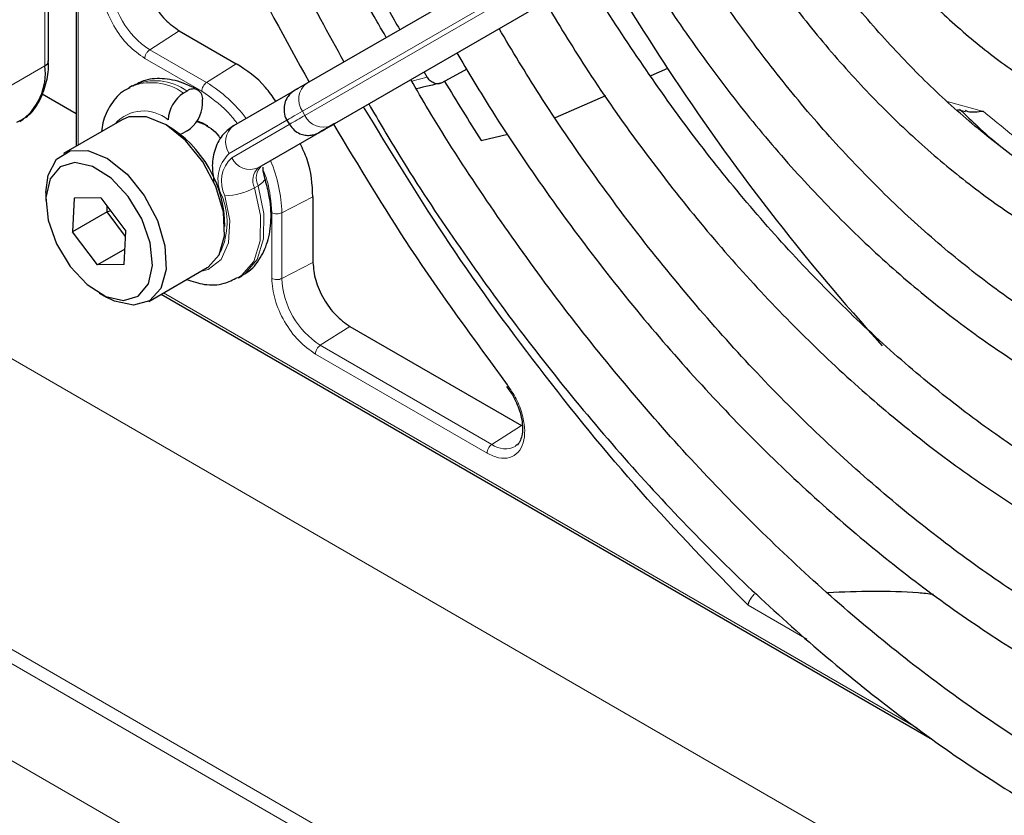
# Paper-space layout 'Blatt4' of a CAD drawing. Header units: millimetres. Extents: x 5 to 418, y 2 to 292.
# Tile 61 of 118: x 96.43 to 103.16, y 217.64 to 223.08. Entities that reach past the tile are written whole.
import ezdxf

# ---------------------------------------------------------------- set-up
doc = ezdxf.new("R2010")
doc.units = ezdxf.units.MM

psp = doc.layouts.new('Blatt4')

# ---------------------------------------------------------------- linework, layer by layer
at = {"color": 7, "linetype": 'Continuous', "lineweight": 25}
for p, q in [((96.6224, 222.7988), (96.6224, 229.076)), ((96.8109, 228.3258), (96.8109, 222.2142)), ((98.3905, 222.6452), (102.387, 224.9531)), ((98.5807, 222.3701), (102.5772, 224.678)), ((97.5173, 223.0037), (97.9062, 222.7792)), ((99.4838, 222.7414), (99.314, 222.6483)), ((100.8572, 222.7462), (100.7421, 222.6958)), ((99.2125, 222.6879), (99.1917, 222.723)), ((97.1953, 222.6286), (97.1717, 222.615)), ((96.5781, 222.5729), (96.8109, 222.4385)), ((97.5703, 222.5914), (97.5467, 222.5778)), ((97.8903, 222.3563), (98.3042, 222.5953)), ((100.4316, 222.5595), (100.0889, 222.4091)), ((97.6764, 222.503), (97.6764, 222.5302)), ((102.8407, 222.4657), (102.8953, 222.4514)), ((97.1254, 222.3958), (96.7247, 222.1645)), ((97.6369, 222.3874), (97.6764, 222.3737)), ((98.2534, 222.3929), (98.2701, 222.364)), ((98.4815, 222.3128), (98.5416, 222.3475)), ((97.5703, 222.3193), (97.5467, 222.3056)), ((98.0806, 222.0812), (98.4944, 222.3202)), ((99.5828, 222.2535), (99.764, 222.2967)), ((96.6039, 221.8974), (96.6039, 221.843)), ((98.4312, 221.8698), (98.4312, 221.4207)), ((96.798, 221.8592), (96.7874, 221.6299)), ((96.9798, 221.8613), (96.798, 221.8592)), ((96.9798, 221.8613), (97.1511, 221.6342)), ((97.0231, 221.766), (97.0248, 221.8017)), ((97.0231, 221.766), (96.7874, 221.6299)), ((97.0477, 221.7713), (97.0231, 221.766)), ((97.1494, 221.5984), (97.0231, 221.766)), ((96.9587, 221.4028), (96.7874, 221.6299)), ((97.1405, 221.4049), (97.1511, 221.6342)), ((97.1454, 221.5105), (96.9587, 221.4028)), ((97.1405, 221.4049), (96.9587, 221.4028)), ((97.308, 221.1541), (97.7087, 221.3854)), ((97.9217, 221.3159), (97.9453, 221.3295)), ((96.9692, 221.2102), (97.0163, 221.183)), ((97.3942, 221.2038), (102.6687, 218.1589)), ((98.684, 220.9829), (99.858, 220.3051)), ((99.7546, 220.5712), (99.7964, 220.5139))]:
    psp.add_line(p, q, dxfattribs=at)
at = {"color": 7, "linetype": 'Continuous', "lineweight": 18}
for p, q in [((96.598, 229.0381), (96.598, 222.7648)), ((96.8256, 228.1937), (96.8256, 222.2227)), ((85.0242, 227.3107), (106.1513, 215.1142)), ((139.804, 193.7006), (84.1866, 225.8079)), ((85.4487, 224.9808), (138.5418, 194.3308)), ((102.3559, 224.762), (98.3594, 222.4541)), ((98.3761, 222.4252), (102.3726, 224.7331)), ((102.5537, 224.6644), (98.5571, 222.3565)), ((138.2626, 193.8299), (85.1695, 224.4799)), ((97.5173, 223.0037), (97.3151, 222.8747)), ((97.704, 222.6502), (97.3151, 222.8747)), ((97.6704, 222.5901), (97.2816, 222.8146)), ((96.2845, 222.5838), (96.598, 222.7648)), ((97.9062, 222.7792), (97.704, 222.6502)), ((99.1074, 222.6596), (99.2125, 222.6879)), ((102.7702, 222.5205), (103.0188, 222.4532)), ((98.3594, 222.4541), (98.3761, 222.4252)), ((98.2535, 222.3928), (97.8593, 222.1652)), ((97.8759, 222.1363), (98.2695, 222.3636)), ((98.4708, 222.3066), (98.057, 222.0676)), ((98.0806, 222.0812), (98.057, 222.0676)), ((98.056, 221.9446), (98.0324, 221.931)), ((97.7967, 221.8794), (97.8076, 221.8782)), ((98.2184, 221.7592), (98.4312, 221.8698)), ((98.1496, 221.3113), (98.1496, 221.7603)), ((98.2184, 221.3101), (98.2184, 221.7592)), ((98.2184, 221.3101), (98.4312, 221.4207)), ((97.4088, 221.2123), (102.562, 218.2374)), ((98.684, 220.9829), (98.4818, 220.8539)), ((99.6558, 220.1761), (98.4818, 220.8539)), ((99.6223, 220.116), (98.4483, 220.7938)), ((99.858, 220.3051), (99.6558, 220.1761)), ((101.8095, 218.8437), (101.4075, 219.0758))]:
    psp.add_line(p, q, dxfattribs=at)
at = {"color": 7, "linetype": 'Continuous', "lineweight": 25, "flags": 128}
for points in [[(98.3163, 222.6023), (98.3194, 222.6042), (98.3312, 222.611), (98.3471, 222.6201), (98.3669, 222.6316), (98.3905, 222.6452)], [(97.7087, 221.3854), (97.7137, 221.3883), (97.7907, 221.473), (97.8272, 221.603), (97.8193, 221.7641), (97.7678, 221.9389), (97.6783, 222.1085), (97.5605, 222.2544), (97.4271, 222.361), (97.2927, 222.4165), (97.1717, 222.4151), (97.1254, 222.3958)], [(97.7118, 222.3532), (97.7117, 222.3533), (97.636, 222.3836)], [(98.5408, 222.347), (98.5373, 222.345), (98.5263, 222.3386), (98.5114, 222.33), (98.4929, 222.3193), (98.4708, 222.3066)], [(98.5571, 222.3565), (98.5336, 222.3429), (98.5137, 222.3315), (98.4979, 222.3223), (98.4861, 222.3155), (98.4785, 222.3111), (98.4752, 222.3092), (98.475, 222.3091)], [(98.4944, 222.3202), (98.518, 222.3338), (98.5378, 222.3453), (98.5537, 222.3544), (98.5655, 222.3613), (98.5695, 222.3636)], [(98.5416, 222.3475), (98.5466, 222.3504), (98.5476, 222.351)], [(98.5765, 222.3676), (98.5754, 222.367), (98.5701, 222.3639)], [(97.5234, 222.2952), (97.526, 222.2961), (97.5467, 222.3056)], [(96.6039, 221.8974), (96.6191, 222.0167), (96.6767, 222.1255), (96.771, 222.1838), (96.892, 222.1852), (97.0264, 222.1297), (97.1598, 222.0231), (97.2776, 221.8772), (97.3671, 221.7076), (97.4186, 221.5328), (97.4265, 221.3717), (97.39, 221.2417), (97.313, 221.157), (97.2038, 221.1268), (97.2038, 221.1268)], [(97.1353, 221.1604), (97.2366, 221.1902), (97.3056, 221.2732), (97.3341, 221.3996), (97.3186, 221.5539), (97.2609, 221.7177), (97.1681, 221.8712), (97.0513, 221.9958), (96.9245, 222.0766), (96.8032, 222.1037), (96.7019, 222.0739), (96.6329, 221.9909), (96.6044, 221.8645), (96.6199, 221.7102), (96.6776, 221.5464), (96.7704, 221.3929), (96.8872, 221.2683), (97.014, 221.1875), (97.1353, 221.1604)], [(97.2038, 221.1268), (97.0744, 221.1542), (97.0163, 221.183)]]:
    psp.add_lwpolyline(points, dxfattribs=at)
at = {"color": 7, "linetype": 'Continuous', "lineweight": 18, "flags": 128}
for points in [[(98.3594, 222.4541), (98.329, 222.4365), (98.3034, 222.4217), (98.2829, 222.4099), (98.2677, 222.4011), (98.2579, 222.3955), (98.2537, 222.393), (98.2534, 222.3929)], [(98.475, 222.3091), (98.4762, 222.3098), (98.4815, 222.3128)], [(98.0324, 221.931), (98.0727, 221.7403), (98.0706, 221.5677), (98.0263, 221.4271), (97.9434, 221.33), (97.9186, 221.3141)], [(97.9453, 221.3295), (97.967, 221.3436), (98.0499, 221.4407), (98.0942, 221.5813), (98.0962, 221.7539), (98.056, 221.9446)], [(98.056, 221.9446), (98.0748, 221.9566), (98.0892, 221.9685), (98.0985, 221.9797), (98.1025, 221.9899), (98.1021, 221.996)], [(97.6621, 221.3585), (97.7148, 221.372), (97.8028, 221.4399), (97.854, 221.5551), (97.8631, 221.7058), (97.8292, 221.8766)]]:
    psp.add_lwpolyline(points, dxfattribs=at)
at = {"color": 7, "linetype": 'Continuous', "lineweight": 25}
for centre, radius, start, end in [((114.5535, 231.7829), 16.4088, 210.57672, 213.41658), ((113.3583, 231.0947), 16.4554, 208.36326, 209.42011), ((96.2016, 222.7143), 0.3996, 304.05635, 7.25583), ((96.5807, 222.8029), 0.0419, 294.37466, 354.3052), ((113.7898, 231.2471), 15.4763, 213.31791, 222.20638), ((97.6117, 222.5407), 0.0655, 350.78596, 129.20329), ((100.5541, 217.0433), 5.7405, 102.47533, 104.27409), ((114.238, 231.6011), 17.3825, 210.96241, 212.53109), ((97.6709, 222.3836), 0.2305, 122.60548, 177.39452), ((97.4461, 222.5134), 0.2305, 302.60548, 357.39452), ((97.0169, 221.6596), 0.8125, 0.47936, 59.51524), ((184.4451, 73.6314), 171.7437, 119.997132, 120.026725)]:
    psp.add_arc(centre, radius, start, end, dxfattribs=at)
at = {"color": 7, "linetype": 'Continuous', "lineweight": 18}
for centre, radius, start, end in [((97.6235, 223.357), 0.5725, 182.60548, 237.39452), ((97.3273, 222.277), 0.3724, 53.88996, 114.14131), ((97.3513, 222.292), 0.371, 53.82146, 114.86808), ((97.2024, 221.8244), 0.9663, 36.9374, 58.72665), ((98.4725, 222.5338), 0.1383, 126.35124, 215.18509), ((97.2726, 222.1972), 0.2589, 49.51679, 138.47198), ((215.9373, 18.779), 235.1434, 119.997057, 120.026869), ((98.5016, 222.4833), 0.1384, 204.8163, 293.64307), ((97.9723, 222.2449), 0.1383, 126.35124, 215.18509), ((96.7889, 225.3842), 3.5062, 299.97803, 300.10636), ((98.0242, 221.9873), 0.2426, 132.84482, 206.75067), ((98.0252, 221.9754), 0.2195, 132.84482, 206.75067), ((98.0015, 222.1944), 0.1384, 204.8163, 293.64307), ((98.1356, 221.983), 0.1155, 132.84482, 206.75067), ((98.1591, 221.9966), 0.1155, 132.84482, 206.75067), ((97.2522, 221.7377), 0.9664, 1.27565, 23.06505), ((97.8271, 222.2918), 0.4152, 270.29743, 299.64472), ((97.3578, 221.6941), 0.486, 335.25796, 22.25676), ((98.7903, 221.3362), 0.5725, 182.60548, 237.39452), ((99.7465, 220.2953), 0.1497, 232.73816, 298.76872)]:
    psp.add_arc(centre, radius, start, end, dxfattribs=at)
at = {"color": 7, "linetype": 'Continuous', "lineweight": 25}
for points, knots in [([(98.4277, 233.4572), (98.3291, 233.3775), (98.1217, 233.2097), (97.8424, 232.9011), (97.5832, 232.5455), (97.3577, 232.1494), (97.1663, 231.7164), (97.0105, 231.2482), (96.891, 230.7477), (96.8086, 230.2176), (96.7639, 229.6612), (96.7569, 229.0814), (96.7877, 228.4817), (96.856, 227.8654), (96.9613, 227.236), (97.103, 226.5968), (97.2803, 225.9513), (97.4921, 225.3032), (97.737, 224.6558), (98.0145, 224.0131), (98.3145, 223.3889), (98.5359, 222.9866), (98.6434, 222.7913)], [0, 0, 0, 0, 0.045036, 0.094766, 0.144622, 0.194644, 0.244835, 0.295175, 0.345629, 0.396161, 0.446738, 0.497338, 0.547939, 0.598533, 0.649113, 0.699679, 0.750229, 0.800766, 0.851292, 0.901808, 0.952318, 1, 1, 1, 1]), ([(98.9333, 222.9586), (98.9125, 222.994), (98.7744, 223.2296), (98.5446, 223.6795), (98.2478, 224.3047), (97.9839, 224.9377), (97.7514, 225.5731), (97.5524, 226.2078), (97.3878, 226.8379), (97.2586, 227.4597), (97.1654, 228.0698), (97.1087, 228.6644), (97.0886, 229.2402), (97.1052, 229.7939), (97.1582, 230.3223), (97.2472, 230.8223), (97.3714, 231.2913), (97.53, 231.7267), (97.7222, 232.1261), (97.9463, 232.4884), (98.2037, 232.8082), (98.4216, 233.0335), (98.5624, 233.1368), (98.5977, 233.1627)], [0, 0, 0, 0, 0.009043, 0.060312, 0.111577, 0.162835, 0.214084, 0.26532, 0.31654, 0.367742, 0.418924, 0.470085, 0.521224, 0.572346, 0.623457, 0.674565, 0.725687, 0.776848, 0.828085, 0.879444, 0.930974, 0.982715, 1, 1, 1, 1]), ([(97.4572, 224.5742), (97.6102, 224.2245), (97.8951, 223.5734), (98.244, 222.9448), (98.4055, 222.6538)], [0, 0, 0, 0, 0.5371827, 1, 1, 1, 1]), ([(104.7165, 222.5646), (104.7161, 222.5645), (104.6405, 222.5499), (104.4692, 222.5632), (104.2067, 222.6091), (103.9308, 222.7065), (103.6494, 222.8468), (103.3658, 223.03), (103.0849, 223.253), (102.8114, 223.5125), (102.5508, 223.8048), (102.3174, 224.1063), (102.1833, 224.3182), (102.122, 224.4151)], [0, 0, 0, 0, 0.000607, 0.105297, 0.207883, 0.309232, 0.410068, 0.510794, 0.611558, 0.712453, 0.813494, 0.914656, 1, 1, 1, 1]), ([(101.8323, 224.2478), (101.9043, 224.1351), (102.0533, 223.9018), (102.308, 223.5749), (102.5848, 223.267), (102.877, 222.9917), (103.1798, 222.7526), (103.4894, 222.5537), (103.8015, 222.3984), (104.1118, 222.2893), (104.4145, 222.2311), (104.6778, 222.2179), (104.8311, 222.2468), (104.8933, 222.2585)], [0, 0, 0, 0, 0.087876, 0.181746, 0.275693, 0.369759, 0.463981, 0.558384, 0.652963, 0.747628, 0.842097, 0.935945, 1, 1, 1, 1]), ([(105.3339, 221.4952), (105.3184, 221.4907), (105.2163, 221.4611), (105.0055, 221.4516), (104.7047, 221.4704), (104.3883, 221.5403), (104.0625, 221.6551), (103.7302, 221.8149), (103.3955, 222.0179), (103.0622, 222.2618), (102.7345, 222.544), (102.4167, 222.8613), (102.1118, 223.2096), (101.8267, 223.5864), (101.6277, 223.8743), (101.5327, 224.0396), (101.5175, 224.0661)], [0, 0, 0, 0, 0.014864, 0.097891, 0.179836, 0.260915, 0.341479, 0.421805, 0.502068, 0.582337, 0.662662, 0.743061, 0.82353, 0.904058, 0.984625, 1, 1, 1, 1]), ([(101.2277, 223.8987), (101.3087, 223.769), (101.4775, 223.4985), (101.7635, 223.1126), (102.0747, 222.7405), (102.4032, 222.3987), (102.7446, 222.0904), (103.0957, 221.8192), (103.4527, 221.5884), (103.8119, 221.4007), (104.1695, 221.2585), (104.5213, 221.1645), (104.8639, 221.1182), (105.1895, 221.1279), (105.4056, 221.1542), (105.5051, 221.1907), (105.5089, 221.1921)], [0, 0, 0, 0, 0.0710555, 0.1481132, 0.225204, 0.3023463, 0.3795579, 0.4568542, 0.5342438, 0.6117221, 0.689258, 0.7667387, 0.8440008, 0.9208176, 0.9969662, 1, 1, 1, 1]), ([(105.945, 220.4368), (105.8827, 220.4185), (105.7219, 220.3711), (105.4369, 220.3479), (105.0974, 220.3617), (104.7426, 220.4247), (104.377, 220.5337), (104.0035, 220.6883), (103.6254, 220.8873), (103.2463, 221.1288), (102.8697, 221.4109), (102.4993, 221.7311), (102.1387, 222.0864), (101.7913, 222.4735), (101.4611, 222.8892), (101.1652, 223.3039), (100.9918, 223.5875), (100.9128, 223.7168)], [0, 0, 0, 0, 0.044535, 0.115036, 0.18491, 0.25425, 0.323233, 0.39202, 0.460724, 0.529412, 0.598115, 0.666856, 0.735642, 0.804471, 0.873336, 0.942229, 1, 1, 1, 1]), ([(100.6249, 223.5506), (100.6493, 223.5081), (100.7665, 223.3044), (101.0022, 222.9562), (101.3294, 222.512), (101.6783, 222.0948), (102.0435, 221.7067), (102.4224, 221.3516), (102.8116, 221.0326), (103.2081, 220.7527), (103.6083, 220.5143), (104.009, 220.32), (104.4067, 220.1716), (104.7977, 220.0712), (105.1785, 220.0192), (105.5442, 220.0187), (105.8592, 220.0567), (106.0418, 220.1161), (106.1162, 220.1403)], [0, 0, 0, 0, 0.017616, 0.084446, 0.151286, 0.218148, 0.285041, 0.351974, 0.418957, 0.485995, 0.553088, 0.62023, 0.687388, 0.754495, 0.821455, 0.888141, 0.954425, 1, 1, 1, 1]), ([(106.5546, 219.381), (106.5233, 219.3689), (106.3867, 219.3157), (106.1211, 219.2688), (105.7604, 219.2423), (105.3811, 219.2668), (104.9884, 219.3377), (104.5845, 219.4555), (104.1725, 219.6189), (103.7555, 219.8271), (103.3365, 220.0784), (102.9189, 220.3712), (102.506, 220.7033), (102.101, 221.0722), (101.707, 221.4751), (101.3276, 221.9091), (100.9647, 222.3702), (100.6251, 222.857), (100.4054, 223.1914), (100.3072, 223.366), (100.3067, 223.3668)], [0, 0, 0, 0, 0.0185903, 0.0811445, 0.1433296, 0.2051115, 0.2665601, 0.3277799, 0.3888665, 0.4498909, 0.5108991, 0.5719111, 0.6329445, 0.6940068, 0.7550991, 0.8162191, 0.8773623, 0.9385232, 0.9996956, 1, 1, 1, 1]), ([(100.0195, 223.201), (100.1104, 223.0513), (100.3071, 222.727), (100.6395, 222.2512), (101.0071, 221.7735), (101.3942, 221.3231), (101.7972, 220.9027), (102.2133, 220.5156), (102.6396, 220.1647), (103.0731, 219.8526), (103.5108, 219.5817), (103.9495, 219.3541), (104.3861, 219.1719), (104.8173, 219.0365), (105.2399, 218.9493), (105.6506, 218.9108), (106.0452, 218.9231), (106.4064, 218.9773), (106.6245, 219.0511), (106.7254, 219.0852)], [0, 0, 0, 0, 0.051309, 0.111098, 0.170898, 0.230714, 0.290553, 0.35042, 0.41032, 0.470257, 0.530232, 0.590239, 0.650267, 0.710279, 0.770224, 0.830034, 0.889626, 0.948923, 1, 1, 1, 1]), ([(107.1634, 218.3265), (107.1479, 218.3198), (107.0202, 218.2635), (106.7571, 218.2024), (106.3752, 218.1471), (105.9725, 218.1441), (105.5548, 218.1875), (105.1239, 218.2783), (104.6828, 218.4156), (104.2341, 218.5986), (103.7806, 218.8263), (103.3253, 219.0972), (102.8713, 219.4098), (102.4214, 219.7621), (101.9789, 220.1517), (101.5465, 220.5764), (101.1274, 221.0332), (100.724, 221.519), (100.3401, 222.0313), (99.9973, 222.5314), (99.7951, 222.8679), (99.7043, 223.019)], [0, 0, 0, 0, 0.0077893, 0.064483, 0.1209559, 0.1771451, 0.2330663, 0.2887779, 0.344348, 0.3998354, 0.4552837, 0.5107218, 0.5661627, 0.6216183, 0.6770942, 0.7325918, 0.7881102, 0.8436466, 0.8991977, 0.9547596, 1, 1, 1, 1]), ([(99.4167, 222.8529), (99.4892, 222.7302), (99.6742, 222.4176), (100, 221.9351), (100.388, 221.4074), (100.7969, 220.9057), (101.223, 220.4322), (101.664, 219.9902), (102.117, 219.5824), (102.5794, 219.2114), (103.0484, 218.8796), (103.5211, 218.5892), (103.9945, 218.3422), (104.4659, 218.1402), (104.9323, 217.9848), (105.3905, 217.8772), (105.8375, 217.8183), (106.2704, 217.8081), (106.6851, 217.8489), (107.0407, 217.9229), (107.2473, 218.0038), (107.3308, 218.0365)], [0, 0, 0, 0, 0.035219, 0.089791, 0.144368, 0.198955, 0.253556, 0.308176, 0.362817, 0.417482, 0.472174, 0.526893, 0.581635, 0.636391, 0.691138, 0.745845, 0.800467, 0.85495, 0.90924, 0.963298, 1, 1, 1, 1]), ([(96.4065, 222.3788), (96.4312, 222.3913), (96.4934, 222.4227), (96.5626, 222.5156), (96.6073, 222.6371), (96.6251, 222.7343), (96.621, 222.7907), (96.6204, 222.7997)], [0, 0, 0, 0, 0.178353, 0.449155, 0.712576, 0.95398, 1, 1, 1, 1]), ([(98.1775, 222.5221), (98.1546, 222.5551), (98.0765, 222.668), (97.9767, 222.7331), (97.9062, 222.7792)], [0, 0, 0, 0, 0.292389, 1, 1, 1, 1]), ([(97.6453, 222.5989), (97.6172, 222.6136), (97.5426, 222.6528), (97.4202, 222.6811), (97.2933, 222.6767), (97.2271, 222.6405), (97.1999, 222.6256)], [0, 0, 0, 0, 0.189351, 0.503179, 0.796061, 1, 1, 1, 1]), ([(99.314, 222.6483), (99.3058, 222.6451), (99.2891, 222.6388), (99.2597, 222.6446), (99.2319, 222.661), (99.2189, 222.679), (99.2125, 222.6879)], [0, 0, 0, 0, 0.243701, 0.495029, 0.749466, 1, 1, 1, 1]), ([(97.1789, 222.6132), (97.1667, 222.6081), (97.1128, 222.5854), (97.0461, 222.501), (96.9948, 222.4033), (96.9876, 222.335), (96.9855, 222.315)], [0, 0, 0, 0, 0.109117, 0.480423, 0.848081, 1, 1, 1, 1]), ([(98.3196, 222.6043), (98.3167, 222.6026), (98.3101, 222.5988), (98.3093, 222.5983), (98.3083, 222.5978), (98.308, 222.5975), (98.3076, 222.5973), (98.3069, 222.597), (98.3058, 222.5962), (98.3008, 222.5932), (98.2884, 222.5846), (98.2695, 222.5671), (98.2487, 222.5379), (98.2334, 222.4968), (98.2328, 222.4473), (98.2409, 222.409), (98.2539, 222.3936), (98.2553, 222.3919)], [0, 0, 0, 0, 0.092212, 0.209488, 0.253491, 0.272772, 0.281941, 0.288483, 0.292039, 0.298617, 0.342518, 0.427902, 0.531257, 0.66572, 0.817326, 0.980089, 1, 1, 1, 1]), ([(107.7702, 217.2754), (107.7561, 217.2689), (107.6224, 217.2067), (107.3459, 217.1331), (106.9416, 217.0588), (106.5155, 217.0369), (106.0734, 217.0614), (105.6169, 217.1337), (105.1488, 217.2529), (104.6715, 217.4184), (104.1876, 217.6293), (103.6998, 217.8846), (103.2108, 218.1829), (102.7236, 218.5226), (102.2409, 218.9019), (101.7655, 219.3186), (101.3003, 219.7704), (100.8478, 220.2548), (100.411, 220.769), (99.9916, 221.3098), (99.5945, 221.8754), (99.2968, 222.3305), (99.1409, 222.6011), (99.101, 222.6706)], [0, 0, 0, 0, 0.006164, 0.058345, 0.11038, 0.162211, 0.213835, 0.265282, 0.3166, 0.367833, 0.419018, 0.470182, 0.521342, 0.572506, 0.623681, 0.674873, 0.72608, 0.777304, 0.828541, 0.87979, 0.931048, 0.982312, 1, 1, 1, 1]), ([(101.4075, 219.0758), (101.1611, 219.3295), (100.6667, 219.8386), (99.9713, 220.6929), (99.332, 221.5733), (98.9572, 222.1895), (98.778, 222.4841)], [0, 0, 0, 0, 0.2542147, 0.5099422, 0.7656696, 1, 1, 1, 1]), ([(98.8126, 222.504), (98.8825, 222.3848), (99.0721, 222.0617), (99.4093, 221.5543), (99.819, 220.9839), (100.2505, 220.4388), (100.6998, 219.9208), (101.165, 219.4332), (101.6435, 218.9784), (102.1328, 218.5592), (102.6301, 218.1778), (103.1329, 217.8363), (103.6385, 217.5368), (104.1442, 217.281), (104.6473, 217.0705), (105.1449, 216.9065), (105.6342, 216.7902), (106.1125, 216.7223), (106.5766, 216.7036), (107.0245, 216.7329), (107.4507, 216.815), (107.7556, 216.9003), (107.9099, 216.9726), (107.9376, 216.9856)], [0, 0, 0, 0, 0.0295598, 0.0800673, 0.1305787, 0.1810967, 0.2316244, 0.2821645, 0.3327197, 0.3832924, 0.4338844, 0.4844965, 0.535128, 0.5857754, 0.6364312, 0.6870775, 0.7376916, 0.7882425, 0.8386922, 0.8890008, 0.9391371, 0.9890918, 1, 1, 1, 1]), ([(102.854, 222.4688), (102.9389, 222.3869), (103.0285, 222.3006), (103.1215, 222.2258), (103.1262, 222.222)], [0, 0, 0, 0, 0.949084, 1, 1, 1, 1]), ([(103.0188, 222.4532), (102.9991, 222.4508), (102.9669, 222.4469), (102.9343, 222.4479), (102.912, 222.449), (102.9017, 222.4549), (102.8958, 222.4583)], [0, 0, 0, 0, 0.41441, 0.678534, 0.817569, 1, 1, 1, 1]), ([(97.6764, 222.3737), (97.7156, 222.3493), (97.761, 222.3212), (97.7966, 222.2715), (97.8014, 222.2649)], [0, 0, 0, 0, 0.86542, 1, 1, 1, 1]), ([(97.8903, 222.3563), (97.8654, 222.3383), (97.8096, 222.298), (97.7586, 222.2004), (97.7365, 222.089), (97.7487, 222.0099), (97.7544, 221.9733)], [0, 0, 0, 0, 0.216325, 0.485292, 0.762016, 1, 1, 1, 1]), ([(98.2721, 222.3629), (98.2818, 222.3489), (98.3001, 222.3225), (98.3394, 222.2999), (98.3759, 222.2896), (98.4075, 222.2883), (98.4328, 222.292), (98.4517, 222.2979), (98.4639, 222.3031), (98.4707, 222.3067), (98.4731, 222.308), (98.4737, 222.3083), (98.4741, 222.3086), (98.4745, 222.3088), (98.4751, 222.3091), (98.4761, 222.3097), (98.4792, 222.3115), (98.4814, 222.3128)], [0, 0, 0, 0, 0.159951, 0.300812, 0.417801, 0.516578, 0.597611, 0.659936, 0.702319, 0.724924, 0.729269, 0.732332, 0.736068, 0.742634, 0.759109, 0.834284, 1, 1, 1, 1]), ([(98.5722, 222.3651), (98.7434, 222.0798), (99.1133, 221.4633), (99.5348, 220.891), (99.7611, 220.5836)], [0, 0, 0, 0, 0.462832, 1, 1, 1, 1]), ([(98.4312, 221.8698), (98.4266, 221.954), (98.42, 222.073), (98.3613, 222.1971), (98.3441, 222.2334)], [0, 0, 0, 0, 0.707408, 1, 1, 1, 1]), ([(98.1021, 221.9961), (98.0984, 222.0097), (98.0905, 222.039), (98.0902, 222.0599), (98.0901, 222.071)], [0, 0, 0, 0, 0.466112, 1, 1, 1, 1]), ([(97.9447, 221.3331), (97.9517, 221.336), (98.0006, 221.3557), (98.0663, 221.4346), (98.1276, 221.559), (98.1502, 221.7111), (98.1393, 221.8606), (98.1125, 221.9582), (98.1021, 221.9961)], [0, 0, 0, 0, 0.033253, 0.23273, 0.429305, 0.636918, 0.859075, 1, 1, 1, 1]), ([(97.5665, 221.3033), (97.6072, 221.2899), (97.6926, 221.2619), (97.816, 221.2664), (97.8859, 221.302), (97.916, 221.3173)], [0, 0, 0, 0, 0.341151, 0.715898, 1, 1, 1, 1]), ([(99.7964, 220.5139), (99.8147, 220.4776), (99.84, 220.4272), (99.8589, 220.3548), (99.8666, 220.2999), (99.8641, 220.2449), (99.8509, 220.2012), (99.8354, 220.1744), (99.8214, 220.1685), (99.817, 220.1667)], [0, 0, 0, 0, 0.239572, 0.332572, 0.478423, 0.621081, 0.767924, 0.927133, 1, 1, 1, 1]), ([(102.6762, 219.1502), (102.6417, 219.1538), (102.4057, 219.1782), (102.1614, 219.1693), (101.953, 219.1616)], [0, 0, 0, 0, 0.146531, 1, 1, 1, 1]), ([(101.4075, 219.0758), (101.4093, 219.0831), (101.4123, 219.0957), (101.4229, 219.1166), (101.4356, 219.1357), (101.4466, 219.1472), (101.4518, 219.1527)], [0, 0, 0, 0, 0.292814, 0.50299, 0.762282, 1, 1, 1, 1])]:
    psp.add_open_spline(points, degree=3, knots=knots, dxfattribs=at)
for points in [[(97.2644, 223.4416), (97.2682, 223.4011), (97.2758, 223.3202), (97.3343, 223.19), (97.4179, 223.0742), (97.4841, 223.0272), (97.5173, 223.0037)], [(98.4312, 221.4207), (98.435, 221.3803), (98.4426, 221.2994), (98.501, 221.1692), (98.5846, 221.0534), (98.6509, 221.0064), (98.684, 220.9829)]]:
    psp.add_open_spline(points, degree=3, dxfattribs=at)
at = {"color": 7, "linetype": 'Continuous', "lineweight": 18}
for points, knots in [([(97.2816, 222.8146), (97.2425, 222.8424), (97.1642, 222.8979), (97.0654, 223.0347), (96.9963, 223.1886), (96.9873, 223.2842), (96.9828, 223.332)], [0, 0, 0, 0, 0.25, 0.5, 0.75, 1, 1, 1, 1]), ([(97.9109, 222.3741), (97.8899, 222.4001), (97.8165, 222.4908), (97.7312, 222.5488), (97.6704, 222.5901)], [0, 0, 0, 0, 0.286797, 1, 1, 1, 1]), ([(103.0188, 222.4532), (103.1792, 222.3194), (103.5061, 222.0467), (104.0167, 221.7415), (104.4475, 221.5416), (104.6948, 221.4904), (104.7756, 221.4736)], [0, 0, 0, 0, 0.276228, 0.562956, 0.857135, 1, 1, 1, 1]), ([(98.1496, 221.7603), (98.1446, 221.8335), (98.1383, 221.9284), (98.1002, 222.029), (98.0915, 222.0519)], [0, 0, 0, 0, 0.771732, 1, 1, 1, 1]), ([(98.1496, 221.7603), (98.1545, 221.758), (98.1645, 221.7534), (98.1836, 221.7512), (98.2028, 221.7528), (98.2132, 221.7571), (98.2184, 221.7592)], [0, 0, 0, 0, 0.2499918, 0.4999946, 0.7499973, 1, 1, 1, 1]), ([(99.7611, 220.5836), (99.7824, 220.5522), (99.8262, 220.4877), (99.8677, 220.3776), (99.8842, 220.2725), (99.8735, 220.1835), (99.838, 220.1171), (99.7795, 220.0807), (99.7043, 220.0773), (99.6492, 220.1034), (99.6223, 220.116)], [0, 0, 0, 0, 0.121713, 0.25, 0.378287, 0.5, 0.621713, 0.75, 0.878287, 1, 1, 1, 1])]:
    psp.add_open_spline(points, degree=3, knots=knots, dxfattribs=at)
for points in [[(97.2816, 222.8146), (97.2821, 222.82), (97.2831, 222.831), (97.2907, 222.8486), (97.3017, 222.8645), (97.3106, 222.8713), (97.3151, 222.8747)], [(97.6704, 222.5901), (97.6709, 222.5956), (97.6719, 222.6065), (97.6796, 222.6241), (97.6906, 222.64), (97.6995, 222.6468), (97.704, 222.6502)], [(98.4483, 220.7938), (98.4092, 220.8215), (98.3309, 220.8771), (98.2321, 221.0139), (98.163, 221.1679), (98.1541, 221.2635), (98.1496, 221.3113)], [(98.2184, 221.3101), (98.2132, 221.308), (98.2028, 221.3037), (98.1836, 221.3022), (98.1645, 221.3043), (98.1545, 221.309), (98.1496, 221.3113)], [(98.4483, 220.7938), (98.4488, 220.7992), (98.4498, 220.8101), (98.4575, 220.8278), (98.4685, 220.8437), (98.4773, 220.8505), (98.4818, 220.8539)], [(99.6223, 220.116), (99.6228, 220.1215), (99.6238, 220.1324), (99.6315, 220.15), (99.6425, 220.1659), (99.6514, 220.1727), (99.6558, 220.1761)]]:
    psp.add_open_spline(points, degree=3, dxfattribs=at)

doc.saveas('drawing.dxf')
